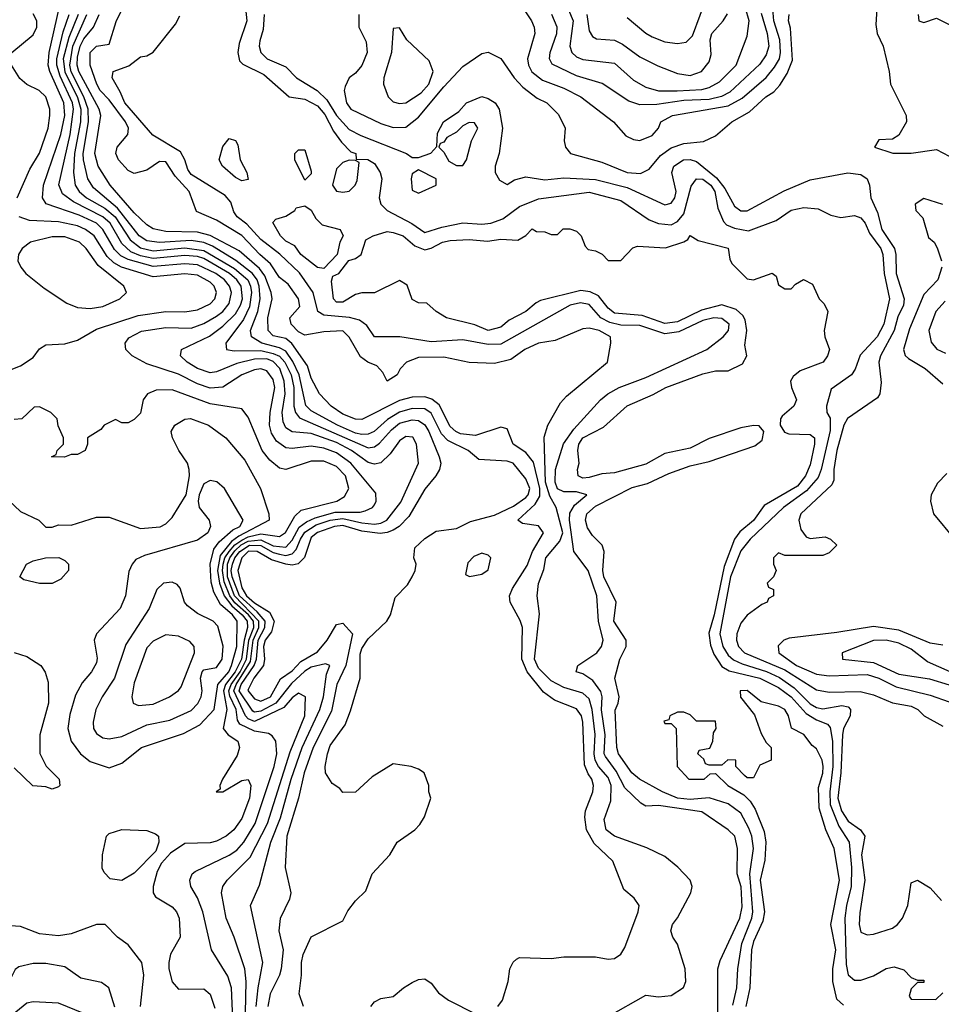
# Model space of a CAD drawing. Header units: inches. Extents: x 1793389 to 1900389, y 320802 to 470796.
# Tile 181 of 256: x 1814887 to 1817805, y 381317 to 384434. Entities that reach past the tile are written whole.
import ezdxf

# ---------------------------------------------------------------- set-up
doc = ezdxf.new("R2010")
doc.units = ezdxf.units.IN
doc.header["$MEASUREMENT"] = 0
doc.layers.add('B8318', color=7, linetype='Continuous')

msp = doc.modelspace()

# ---------------------------------------------------------------- linework, layer by layer
at = {"layer": 'B8318', "color": 2}
for points, elevation in [([(1817604.9, 384535.1), (1817598, 384418), (1817602, 384390), (1817621, 384350), (1817639.5, 384270), (1817643.8, 384230), (1817693.4, 384130), (1817694.8, 384110), (1817670, 384068.7), (1817650, 384055.3), (1817607.1, 384052.9), (1817594, 384030), (1817651.6, 384011.6), (1817710, 384010.8), (1817790, 384022.8), (1817850, 383990.8)], 222), ([(1816810, 384440.7), (1816870, 384390.6), (1816890, 384379.3), (1816930, 384363.8), (1816970, 384358), (1816997.6, 384362.4), (1817017.7, 384382.3), (1817065.4, 384514.6)], 242), ([(1815601.6, 381290), (1815604.2, 381390), (1815599.7, 381430), (1815566, 381530), (1815540.5, 381590), (1815525.6, 381670), (1815529.7, 381690.3), (1815543.7, 381710), (1815617.2, 381782.8), (1815671.6, 381890), (1815743.1, 382116.9), (1815789.7, 382230), (1815791.8, 382290), (1815770, 382301.6), (1815750, 382287.8), (1815722.9, 382257.1), (1815630, 382211.9), (1815610, 382220.7), (1815602, 382230), (1815564.9, 382310), (1815572, 382330), (1815617.7, 382402.3), (1815626.5, 382470), (1815644.6, 382510), (1815644.4, 382530), (1815567, 382610), (1815544.9, 382670), (1815545, 382710), (1815552.3, 382730), (1815567.7, 382752.3), (1815588.6, 382771.4), (1815610, 382782.7), (1815650, 382787), (1815690, 382768.5), (1815730, 382764.6), (1815750, 382786.3), (1815772.2, 382827.8), (1815795.1, 382844.9), (1815822.5, 382857.5), (1815885.4, 382874.6), (1815965.1, 382874.9), (1815980.5, 382879.5), (1816004, 382890), (1816010, 382898), (1816016, 382910), (1816015.1, 382935.1), (1815935.6, 383030), (1815890, 383063.1), (1815850, 383077.1), (1815810, 383084.2), (1815750, 383076.9), (1815730, 383078.9), (1815700.2, 383100.2), (1815684.8, 383124.8), (1815678.2, 383150), (1815679.8, 383190), (1815695.3, 383270), (1815690, 383294.5), (1815670, 383322), (1815650, 383328.4), (1815630, 383325.3), (1815590.4, 383310), (1815530, 383271.1), (1815490, 383267.2), (1815450, 383281.5), (1815390, 383312.1), (1815290, 383344.7), (1815242.7, 383370), (1815222.7, 383390), (1815220.9, 383410), (1815233.1, 383426.9), (1815272.2, 383447.8), (1815350, 383459.6), (1815430, 383456.9), (1815470, 383471.6), (1815510, 383495.8), (1815530, 383510.3), (1815550, 383535.5), (1815557.8, 383570), (1815550.8, 383590), (1815535.1, 383610), (1815508.5, 383630), (1815450, 383657.5), (1815410, 383660.6), (1815310, 383652.5), (1815230, 383674.3), (1815206.8, 383686.8), (1815186.8, 383706.8), (1815150.8, 383770), (1815129.7, 383790), (1815075.4, 383815.4), (1814971, 383851), (1814959.7, 383870), (1814962.3, 383910), (1815017.7, 384070), (1815029.8, 384130), (1815026.5, 384170), (1814982.2, 384270), (1814977.3, 384290), (1814980.7, 384330), (1815011.9, 384470)], 238), ([(1816750, 381278.8), (1816870, 381346), (1816910, 381341), (1816950, 381344.7), (1816989.1, 381370.9), (1816996, 381390), (1816994.5, 381430), (1816970, 381508), (1816955.3, 381530), (1816948.7, 381550), (1816954, 381570), (1816970, 381591), (1817012, 381670), (1817016.2, 381690), (1817009.5, 381710), (1816971.2, 381751.2), (1816930, 381785.1), (1816872.6, 381812.6), (1816770, 381849.6), (1816743.7, 381870), (1816738, 381902), (1816758.3, 381961.7), (1816759.3, 382010), (1816750, 382035.1), (1816719.8, 382070), (1816708.9, 382090), (1816705.8, 382110), (1816708.9, 382171.1), (1816699.8, 382250), (1816690, 382284.5), (1816670, 382302), (1816610, 382319.7), (1816570, 382341.1), (1816530, 382381.6), (1816517.4, 382410), (1816532.9, 382552.9), (1816525.2, 382610), (1816529.3, 382649.3), (1816546.7, 382693.3), (1816553.3, 382730), (1816597.2, 382782.8), (1816606.2, 382810), (1816585.6, 382890), (1816565.5, 382925.5), (1816551.9, 382970), (1816547.3, 383112.7), (1816559.3, 383150), (1816599.5, 383220.5), (1816618.4, 383241.6), (1816748, 383350), (1816759, 383410), (1816757.2, 383430), (1816722, 383450), (1816690, 383457), (1816670, 383455.1), (1816582, 383418), (1816530, 383409.4), (1816486.8, 383390), (1816441.6, 383358.4), (1816390, 383345.2), (1816310, 383349), (1816230, 383365.2), (1816150, 383364), (1816112, 383350), (1816091.6, 383328.4), (1816082, 383310), (1816050, 383289.2), (1816036.5, 383316.5), (1816017.6, 383337.6), (1815989, 383350), (1815966.3, 383366.3), (1815930, 383429.2), (1815910, 383449.2), (1815850, 383445.6), (1815790, 383435.4), (1815770, 383445.4), (1815747, 383470), (1815742.7, 383490), (1815773.6, 383526.4), (1815769.6, 383550), (1815737.1, 383597.1), (1815710, 383617.6), (1815681.1, 383661.1), (1815647.3, 383690), (1815590, 383751.1), (1815510, 383799.5), (1815447, 383827), (1815423.6, 383890), (1815378.8, 383938.8), (1815350, 383984), (1815330, 383985.2), (1815290, 383956.9), (1815250, 383946.6), (1815230, 383956), (1815199.5, 383990), (1815191.6, 384010), (1815195.6, 384030), (1815229.5, 384070), (1815231.3, 384090), (1815221.7, 384110), (1815170, 384180.5), (1815142.3, 384210), (1815130.9, 384230), (1815109.8, 384290), (1815109.8, 384330), (1815130, 384350.4), (1815170, 384356), (1815192.1, 384427.9), (1815210, 384464.7)], 218), ([(1815601.7, 384470), (1815606.4, 384430), (1815581.8, 384358.2), (1815577.4, 384330), (1815583.4, 384303.4), (1815593.1, 384293.1), (1815660.3, 384260.3), (1815740.7, 384190), (1815790, 384182.4), (1815830, 384161.3), (1815853.6, 384133.6), (1815881, 384081), (1815906.4, 384046.4), (1815935.9, 384015.9), (1815951.3, 384010), (1815952.7, 383992.7), (1815989.2, 383990.8), (1816010, 383978.8), (1816028, 383950), (1816033.4, 383930), (1816025.5, 383870), (1816030.5, 383850), (1816050.5, 383830), (1816128.5, 383788.5), (1816170, 383760.3), (1816223.1, 383776.9), (1816290, 383790.3), (1816350, 383786.7), (1816379, 383790), (1816416.3, 383803.7), (1816470, 383842), (1816530, 383866.5), (1816690, 383887.6), (1816790, 383861.7), (1816879.7, 383799.7), (1816910, 383788.1), (1816950, 383784.4), (1816970, 383794.6), (1816990, 383819.3), (1817013.5, 383906.5), (1817030, 383930.3), (1817050, 383929), (1817075.2, 383910), (1817088, 383890), (1817097.1, 383837.1), (1817115.4, 383795.4), (1817124.7, 383784.7), (1817150, 383773.4), (1817194.5, 383765.5), (1817282, 383798), (1817330, 383830.5), (1817370, 383838.8), (1817415.3, 383835.3), (1817455.3, 383815.3), (1817487.1, 383807.1), (1817530, 383814), (1817550, 383806.8), (1817564, 383790), (1817577.8, 383757.8), (1817614, 383710), (1817620.2, 383690), (1817623.6, 383630), (1817641.1, 383550), (1817623.2, 383470), (1817601.7, 383430), (1817548.1, 383371.9), (1817532.6, 383327.4), (1817520.5, 383310), (1817456, 383264), (1817442, 383210), (1817442.8, 383190), (1817452.8, 383172.8), (1817453.3, 383133.3), (1817424.7, 383010), (1817415, 382985), (1817378, 382942), (1817305.7, 382890), (1817199.5, 382790), (1817170, 382753), (1817137.4, 382670), (1817103.5, 382490), (1817113.6, 382450), (1817130, 382422.6), (1817147.5, 382407.5), (1817174.6, 382394.6), (1817251.1, 382371.1), (1817292.2, 382352.2), (1817339, 382319), (1817390, 382267.9), (1817410, 382256.9), (1817430, 382252.9), (1817490, 382262.8), (1817510, 382258.4), (1817517.6, 382250), (1817516, 382230), (1817495.8, 382190), (1817492.2, 382170), (1817486.8, 382050), (1817477.8, 381970), (1817488.6, 381930), (1817510, 381896.5), (1817549.1, 381869.1), (1817562.4, 381850), (1817552.7, 381790), (1817562.6, 381710), (1817547, 381607), (1817545.3, 381570), (1817550, 381546), (1817570, 381537.3), (1817590, 381539.1), (1817650, 381558), (1817666, 381570), (1817682, 381590), (1817699.5, 381630), (1817710, 381702), (1817730, 381710.7), (1817770, 381686), (1817806, 381646)], 214), ([(1816470, 384486.8), (1816507.7, 384430), (1816515.5, 384410), (1816518, 384390), (1816495.3, 384310), (1816498, 384290), (1816508.3, 384268.3), (1816542, 384242), (1816610, 384217.4), (1816664, 384190), (1816767.3, 384110), (1816806.6, 384066.6), (1816830, 384054.8), (1816850, 384051), (1816890, 384067.3), (1816909.3, 384090.7), (1816917.2, 384110), (1816954, 384130), (1817130, 384161.1), (1817174.8, 384185.2), (1817250, 384250.3), (1817277.1, 384282.9), (1817292.5, 384310), (1817296.2, 384330), (1817293.7, 384370), (1817275, 384430), (1817272, 384468)], 226), ([(1816624.6, 384464.6), (1816639.6, 384430), (1816628.9, 384350), (1816634.9, 384330), (1816650, 384316.4), (1816670, 384307.4), (1816770, 384295.8), (1816830, 384242.4), (1816870, 384220.3), (1816910, 384209), (1816968.2, 384208.2), (1817046.8, 384213.2), (1817070, 384219), (1817103, 384237), (1817155.1, 384290), (1817190, 384382), (1817196.9, 384430), (1817184.8, 384470)], 234), ([(1814862, 384330), (1814930, 384386), (1814940.9, 384410), (1814940.9, 384430), (1814930, 384452.3)], 242), ([(1815635.7, 381310), (1815641.6, 381370), (1815656.9, 381450), (1815618, 381630), (1815646, 381694), (1815682.4, 381830), (1815712.4, 381907.6), (1815746.8, 382030), (1815781, 382130), (1815837.4, 382250), (1815848.7, 382290), (1815858, 382362), (1815868.7, 382390), (1815854.9, 382394.9), (1815810, 382384.2), (1815790, 382371.8), (1815747.6, 382332.4), (1815698, 382270), (1815650, 382245.4), (1815630, 382241.5), (1815625.3, 382245.3), (1815582.2, 382310), (1815588.7, 382330), (1815629.9, 382390.1), (1815636.6, 382410), (1815641.7, 382470), (1815663.4, 382510), (1815664.1, 382530), (1815639.4, 382559.4), (1815583, 382610), (1815559.9, 382670), (1815556.7, 382690), (1815560.3, 382710), (1815568, 382730), (1815584.2, 382750), (1815614.5, 382770), (1815650, 382769), (1815690, 382747.3), (1815710, 382741.8), (1815730, 382738.3), (1815750, 382742.9), (1815762.7, 382757.3), (1815775.7, 382790), (1815790, 382811.6), (1815825.6, 382834.4), (1815870, 382850.1), (1815910, 382855.1), (1815970, 382840.8), (1816010, 382836.8), (1816030, 382840.2), (1816049.6, 382850), (1816093.9, 382906.1), (1816149.6, 383030), (1816143.6, 383090), (1816132.1, 383112.1), (1816110, 383114.7), (1816090, 383100.7), (1816060, 383060), (1816030, 383031.5), (1816010, 383026.9), (1815990, 383032.1), (1815937.3, 383070), (1815890, 383095.4), (1815810, 383123.5), (1815750, 383129.7), (1815730, 383141.6), (1815721.1, 383161.1), (1815718.4, 383190), (1815727.5, 383250), (1815724.9, 383290), (1815710.6, 383330), (1815690, 383351.9), (1815670, 383359.9), (1815630, 383359.5), (1815574.7, 383345.3), (1815510, 383319.1), (1815490, 383316.4), (1815450, 383329.7), (1815417, 383350), (1815396, 383370), (1815399, 383390), (1815487.5, 383432.5), (1815530, 383464), (1815570, 383503.2), (1815586.3, 383530), (1815592, 383550), (1815588.1, 383590), (1815574.4, 383610), (1815551.7, 383630), (1815470, 383678.3), (1815450, 383684.5), (1815410, 383687.3), (1815310, 383678.1), (1815270, 383686.1), (1815239.4, 383699.4), (1815210, 383725.1), (1815173.3, 383790), (1815150.8, 383810), (1815057, 383857), (1815022.9, 383882.9), (1815011.1, 383911.1), (1815046.6, 384070), (1815057.8, 384150), (1815054, 384170), (1815014.8, 384254.8), (1815005, 384290), (1815004.6, 384310), (1815024.5, 384395.5), (1815043.7, 384450)], 234), ([(1815071.9, 384450), (1815042.6, 384377.4), (1815025, 384310), (1815030, 384268.3), (1815070, 384187.1), (1815080.7, 384150), (1815079.3, 384110), (1815060.2, 384010), (1815057.8, 383950), (1815062.3, 383910), (1815075.1, 383890), (1815098.9, 383870), (1815156.9, 383836.9), (1815189.8, 383810), (1815236.7, 383736.7), (1815270, 383712.1), (1815310, 383702), (1815410, 383711.6), (1815470, 383703.6), (1815566.7, 383646.7), (1815609, 383610), (1815618.1, 383590), (1815620.8, 383570), (1815615, 383525), (1815595.4, 383484.6), (1815539.5, 383410), (1815542, 383390), (1815566.1, 383386.1), (1815650, 383386.5), (1815690, 383377.5), (1815710, 383368.2), (1815726.3, 383350), (1815746.4, 383310), (1815755, 383270), (1815755.3, 383210), (1815760.4, 383190), (1815773.2, 383173.2), (1815990, 383078.7), (1816010, 383081.7), (1816026.2, 383093.8), (1816064.2, 383135.8), (1816090, 383156.2), (1816130, 383167.7), (1816150, 383165.1), (1816170, 383151.1), (1816182.8, 383130), (1816215.6, 383050), (1816220.7, 383030), (1816216.2, 383010), (1816205.1, 382990), (1816170, 382947.7), (1816118.6, 382861.4), (1816088.2, 382830), (1816070, 382818.2), (1816050, 382810.2), (1816027.9, 382807.9), (1815970, 382814.6), (1815910, 382832.5), (1815883.7, 382830), (1815830, 382810.1), (1815810, 382794.4), (1815788.3, 382731.7), (1815768.9, 382711.1), (1815750, 382707), (1815730, 382710.9), (1815684, 382724), (1815638.4, 382750), (1815611.1, 382751.1), (1815589.9, 382730), (1815577.3, 382690), (1815590, 382635.6), (1815605.2, 382610), (1815630, 382587.7), (1815678, 382558), (1815692.8, 382530), (1815684.3, 382495.7), (1815664.5, 382470), (1815658.8, 382450), (1815662.4, 382410), (1815659.1, 382390), (1815628.3, 382350), (1815610, 382314), (1815609.3, 382310.7), (1815630, 382284.4), (1815650, 382276.8), (1815681.1, 382290), (1815712.8, 382347.2), (1815750, 382372.8), (1815777.5, 382402.5), (1815830, 382433), (1815860.4, 382470), (1815890, 382519), (1815910, 382524), (1815940.7, 382490), (1815919.8, 382390), (1815890.9, 382329.1), (1815874.6, 382245.4), (1815815.8, 382130), (1815788, 382050), (1815769.8, 381970), (1815732.8, 381850), (1815727.6, 381750), (1815745.2, 381670), (1815741.2, 381650), (1815711.5, 381588.5), (1815708, 381550), (1815721.6, 381490), (1815715.1, 381430), (1815709.6, 381410), (1815679.7, 381350), (1815672.8, 381310)], 230), ([(1815785.2, 381310), (1815772, 381350), (1815779.7, 381410), (1815778.9, 381450), (1815784.6, 381475.4), (1815809.5, 381530.5), (1815910, 381582), (1815926.3, 381613.7), (1815950, 381644.7), (1815983.1, 381676.9), (1816002.7, 381730), (1816059, 381790), (1816082, 381830), (1816138, 381870), (1816153.6, 381886.4), (1816168.9, 381911.1), (1816188.7, 381970), (1816182, 381990), (1816182, 382010), (1816168, 382050), (1816150, 382062), (1816126, 382070), (1816070, 382078), (1816002.8, 382037.2), (1815950, 381988.7), (1815910, 381988), (1815900.4, 382000.4), (1815876.4, 382016.4), (1815855.3, 382050), (1815854, 382070), (1815861.6, 382110), (1815870, 382136), (1815918, 382202), (1815934, 382246), (1815965.1, 382350), (1815965.3, 382425.3), (1815970, 382444), (1815990, 382473.7), (1816049.6, 382530), (1816061.3, 382550), (1816075.6, 382604.4), (1816114.5, 382645.5), (1816129.2, 382670), (1816139, 382690), (1816142, 382710), (1816135.3, 382730), (1816138, 382762), (1816170, 382791.3), (1816205.6, 382814.4), (1816270, 382822.8), (1816314.5, 382845.5), (1816390, 382866), (1816450, 382893.6), (1816490, 382921.1), (1816497.3, 382930), (1816501.7, 382950), (1816490, 382980.9), (1816449.7, 383029.7), (1816430, 383036.9), (1816341.2, 383041.2), (1816306.6, 383070), (1816242.1, 383102.1), (1816222.7, 383122.7), (1816190, 383188), (1816170, 383201.8), (1816130, 383203.2), (1816090, 383191.6), (1816051.3, 383168.7), (1816009.4, 383130.6), (1815990, 383121.4), (1815970, 383120.7), (1815950, 383125), (1815893.3, 383150), (1815810, 383196), (1815792.7, 383212.7), (1815771.4, 383310), (1815751.7, 383351.7), (1815730, 383384.1), (1815710, 383395.6), (1815653.3, 383410), (1815620.5, 383430), (1815617.3, 383450), (1815641.4, 383510), (1815648.4, 383550), (1815645.2, 383590), (1815638.4, 383610), (1815623.7, 383630), (1815571.4, 383671.4), (1815497.1, 383717.1), (1815470, 383728.6), (1815430, 383734.4), (1815330, 383728.5), (1815290, 383733.6), (1815265.1, 383750), (1815197.2, 383837.2), (1815121.1, 383901.1), (1815102.7, 383930), (1815089.1, 383990), (1815088.5, 384010), (1815104.7, 384110), (1815103.8, 384150), (1815090.5, 384190), (1815050, 384268.3), (1815045.3, 384290), (1815054.9, 384350), (1815099.8, 384450)], 226), ([(1816401.2, 381310), (1816415.3, 381330), (1816434, 381390), (1816439, 381430), (1816449.4, 381450.6), (1816460.2, 381459.8), (1816470, 381466), (1816570, 381462.8), (1816610, 381467.3), (1816710, 381467.7), (1816750, 381460.7), (1816770, 381462.8), (1816790, 381476), (1816803.3, 381496.7), (1816845.2, 381610), (1816848.7, 381630), (1816832.9, 381652.9), (1816800.2, 381680.2), (1816765.2, 381770), (1816706, 381826), (1816682, 381870), (1816676.4, 381910), (1816678.9, 381930), (1816701.6, 381990), (1816703.6, 382010), (1816698.7, 382030), (1816686.5, 382046.5), (1816675, 382075), (1816669.7, 382210), (1816665.4, 382230), (1816650, 382252.8), (1816580, 382280), (1816545.3, 382305.3), (1816493.8, 382370), (1816477.1, 382410), (1816478.5, 382510), (1816471.8, 382531.8), (1816439.6, 382590), (1816437.6, 382610), (1816446.9, 382633.1), (1816494, 382706), (1816511, 382750), (1816545.1, 382810), (1816530, 382831.5), (1816478.9, 382838.9), (1816463.7, 382850), (1816519.3, 382900.7), (1816534.3, 382925.8), (1816533.9, 382950), (1816513.5, 383033.5), (1816490, 383063.5), (1816449.3, 383090), (1816430, 383139), (1816410, 383143.7), (1816330, 383117.6), (1816283.2, 383123.2), (1816268, 383130), (1816250, 383146.6), (1816214.9, 383214.9), (1816192.3, 383232.3), (1816170, 383239.8), (1816130, 383238.8), (1816090, 383228.8), (1815970, 383168.2), (1815950, 383169.7), (1815910, 383184.7), (1815873.3, 383210), (1815836.2, 383250), (1815810, 383299.3), (1815797.8, 383337.8), (1815748.6, 383408.6), (1815730, 383424.2), (1815690, 383433.3), (1815673.3, 383450), (1815673.1, 383490), (1815686, 383550), (1815683.5, 383570), (1815662.9, 383622.9), (1815646.2, 383646.2), (1815581.9, 383701.9), (1815490.6, 383750.6), (1815450, 383761), (1815350, 383762.8), (1815310, 383771.5), (1815290, 383784.2), (1815250, 383822.6), (1815173, 383910), (1815135.8, 383970), (1815124.5, 384010), (1815144, 384130), (1815139.1, 384150), (1815074.2, 384270), (1815069.3, 384290), (1815070, 384314.8), (1815078.8, 384350), (1815090, 384372.8), (1815120.4, 384410), (1815138.5, 384450)], 222), ([(1817097.4, 381290), (1817097, 381430), (1817104.5, 381455.5), (1817166.6, 381590), (1817174.5, 381625.5), (1817170.8, 381689.2), (1817158.9, 381730), (1817159.6, 381810), (1817151.6, 381850), (1817130, 381869.4), (1817046.3, 381926.3), (1816910, 381946.3), (1816870, 381944.5), (1816853.7, 381953.7), (1816802.6, 382002.6), (1816775.3, 382055.3), (1816741.4, 382101.4), (1816737.7, 382110), (1816740.6, 382170), (1816729.2, 382249.2), (1816730.8, 382290), (1816727.1, 382307.1), (1816702, 382342), (1816670, 382362.9), (1816648.7, 382370), (1816654, 382390), (1816714, 382430), (1816729.6, 382450), (1816734.3, 382470), (1816719.2, 382530), (1816714.5, 382610), (1816686.9, 382690), (1816641.3, 382750), (1816627.6, 382850), (1816628.5, 382871.5), (1816643.2, 382896.8), (1816682.7, 382930), (1816650, 382939.1), (1816610, 382939.2), (1816590, 382948.5), (1816582.2, 382970), (1816583.9, 383010), (1816609, 383091), (1816642, 383138), (1816726, 383230), (1816749.3, 383250), (1816785.2, 383270), (1816870, 383301.1), (1817062.7, 383390), (1817114.5, 383430), (1817131.5, 383450), (1817133.3, 383470), (1817110, 383487.6), (1817084.7, 383490), (1817050, 383481.6), (1816974.4, 383445.6), (1816930, 383439.8), (1816850, 383465.8), (1816790, 383466.8), (1816755.5, 383475.5), (1816727.3, 383490), (1816690, 383532), (1816663, 383537), (1816630, 383529.7), (1816410, 383406.8), (1816370, 383405.3), (1816290, 383420.3), (1816190, 383414.2), (1816090.3, 383429.7), (1816010, 383429.5), (1815986.3, 383466.3), (1815962.4, 383482.4), (1815931.4, 383491.4), (1815850, 383498), (1815831.5, 383510), (1815816, 383570), (1815772.5, 383632.5), (1815711.2, 383691.2), (1815650, 383738), (1815606.5, 383786.5), (1815575.1, 383810), (1815565.2, 383825.2), (1815555.8, 383855.8), (1815537.7, 383877.7), (1815430, 383943.5), (1815419.1, 383959.1), (1815409.8, 383990), (1815395.8, 384015.8), (1815308.2, 384068.2), (1815219.8, 384170), (1815205.3, 384205.3), (1815179.5, 384250), (1815182.7, 384270), (1815232.3, 384287.7), (1815270, 384316), (1815290, 384318.8), (1815310, 384330.6), (1815380.1, 384419.9), (1815393.6, 384446.4)], 214), ([(1815661.1, 384450), (1815657.5, 384402.5), (1815647, 384367), (1815645.3, 384350), (1815650.4, 384330), (1815670.7, 384310), (1815730, 384284.9), (1815763, 384250), (1815829.4, 384209.4), (1815859.7, 384179.6), (1815890.2, 384130), (1815930, 384086.3), (1815966.8, 384066.8), (1816112, 384010), (1816130, 383998), (1816150, 383998), (1816188.7, 384011.3), (1816207.3, 384032.7), (1816210, 384074), (1816229.2, 384110), (1816277.2, 384142.8), (1816302, 384170), (1816350, 384190.8), (1816370, 384184.7), (1816392, 384170), (1816404.7, 384150), (1816416, 384090), (1816404.7, 384010), (1816392, 383970), (1816392, 383950), (1816406, 383926), (1816430, 383912), (1816453.6, 383926.4), (1816490, 383936), (1816550, 383926.7), (1816610, 383933.4), (1816710, 383928.2), (1816810, 383902.8), (1816930, 383848.2), (1816950, 383853.4), (1816961.6, 383870), (1816965.6, 383890), (1816951.8, 383950), (1816958.4, 383970), (1816989.2, 383990), (1817010, 383991.4), (1817030, 383985.3), (1817093.2, 383933.2), (1817119.5, 383899.5), (1817150, 383843.8), (1817170, 383828.7), (1817190, 383828.7), (1817307.9, 383892.1), (1817390, 383926.3), (1817508.7, 383948.7), (1817550, 383943.8), (1817570.7, 383930), (1817578, 383910), (1817582, 383870), (1817602.9, 383822.9), (1817616.9, 383770), (1817656.9, 383710), (1817661.2, 383690), (1817661.8, 383630), (1817687.1, 383550), (1817685.8, 383530), (1817667.3, 383492.7), (1817655.5, 383450), (1817612, 383370), (1817606.7, 383350), (1817614.4, 383285.6), (1817610.8, 383249.2), (1817602.8, 383237.2), (1817508.4, 383171.6), (1817496.9, 383150), (1817474.7, 383070), (1817464.4, 383010), (1817464.2, 382975.8), (1817458.6, 382961.4), (1817360.5, 382870), (1817353.4, 382850), (1817359.8, 382819.8), (1817376.9, 382796.9), (1817390, 382791.3), (1817436.9, 382796.9), (1817454, 382790), (1817474, 382770), (1817450, 382746), (1817430, 382738), (1817310, 382738), (1817290, 382746), (1817274, 382730), (1817274, 382710), (1817282, 382690), (1817274, 382670), (1817254, 382650), (1817258, 382638), (1817274, 382630), (1817274, 382610), (1817258, 382602), (1817254, 382590), (1817236.9, 382583.1), (1817190, 382549), (1817170, 382524), (1817157.1, 382490), (1817157, 382470), (1817163.1, 382450), (1817182.4, 382430), (1817310, 382375.8), (1817410, 382312.9), (1817450, 382304.9), (1817547.9, 382307.9), (1817590, 382296.9), (1817650, 382271.6), (1817710, 382261.3), (1817731, 382250), (1817750.6, 382230.6), (1817810, 382197.3)], 218), ([(1815960.7, 384450), (1815961, 384410), (1815983.5, 384363.5), (1815986.8, 384330), (1815970, 384289), (1815950, 384264), (1815930.7, 384249.3), (1815917.3, 384222.7), (1815914, 384210), (1815921.6, 384170), (1815936, 384150), (1816030, 384105.3), (1816070, 384092), (1816110, 384094), (1816150, 384124.9), (1816230, 384221.6), (1816290, 384285.5), (1816350, 384326.8), (1816370, 384330.8), (1816410, 384310.7), (1816452.4, 384250), (1816479.9, 384219.9), (1816525.5, 384185.5), (1816556.3, 384170), (1816593.5, 384133.5), (1816614, 384090), (1816610.7, 384050), (1816614.8, 384030), (1816630.5, 384010.5), (1816730, 383982.4), (1816810, 383950.3), (1816853.1, 383946.9), (1816879.6, 383960.4), (1816916.2, 384003.8), (1816950, 384027.8), (1816990, 384042.3), (1817052.3, 384047.7), (1817090, 384066), (1817142, 384110), (1817198.2, 384141.8), (1817249.5, 384190), (1817274.3, 384205.7), (1817294, 384226), (1817316.8, 384263.2), (1817334.1, 384305.8), (1817327.1, 384407.1), (1817321.6, 384430), (1817322.9, 384450)], 222), ([(1817234.2, 384454.2), (1817253.6, 384390), (1817258.5, 384350), (1817250, 384322), (1817230, 384292.4), (1817135.2, 384204.8), (1817109.1, 384190.9), (1817070, 384180.6), (1816990, 384178.2), (1816904.8, 384164.8), (1816850, 384164.2), (1816815.8, 384175.8), (1816731.7, 384231.7), (1816650, 384256), (1816573.3, 384293.3), (1816564.9, 384310), (1816567, 384330), (1816587.4, 384390), (1816588.9, 384410), (1816571.8, 384450)], 230), ([(1816682.4, 384450), (1816690, 384398), (1816700.7, 384380.7), (1816712.8, 384372.8), (1816770, 384368.4), (1816795.8, 384355.8), (1816850, 384316.4), (1816907.5, 384287.5), (1816970, 384263.1), (1817010, 384257), (1817046, 384270), (1817070, 384300.7), (1817076.4, 384323.6), (1817073.7, 384370), (1817078.9, 384390), (1817114.5, 384430), (1817127.9, 384452.1)], 238), ([(1817732, 384450), (1817734, 384430), (1817750, 384424.7), (1817790, 384438), (1817830, 384418)], 226), ([(1814879.5, 383870), (1814918.9, 383961.1), (1814950, 384011), (1814976.9, 384090), (1814982.9, 384130), (1814982.9, 384150), (1814970, 384189), (1814948.7, 384210), (1814910, 384229), (1814887.3, 384247.3), (1814861.2, 384290)], 242), ([(1817810, 383848.7), (1817750, 383868), (1817722, 383850), (1817724.7, 383830), (1817746.8, 383806.8), (1817764, 383744), (1817782, 383730), (1817791.6, 383711.6), (1817806, 383670)], 222), ([(1814850, 383322), (1814890, 383338), (1814930, 383364.7), (1814950, 383392), (1814970, 383404.7), (1815030, 383407.7), (1815070, 383419.3), (1815130, 383454), (1815262.3, 383497.8), (1815350, 383510.3), (1815410, 383508.9), (1815450, 383515.6), (1815490, 383534), (1815504.7, 383550), (1815509.7, 383570), (1815502.6, 383590), (1815490, 383602.6), (1815450, 383625.6), (1815410, 383629.8), (1815310, 383620.3), (1815209.9, 383649.9), (1815184.6, 383664.6), (1815164, 383684), (1815122.6, 383750), (1815095.6, 383770), (1815070, 383781.4), (1815010, 383794), (1814917.7, 383797.7), (1814885.2, 383810)], 242), ([(1817145, 381315), (1817157.4, 381370), (1817161.2, 381430), (1817173.7, 381510), (1817204.8, 381590), (1817208.3, 381610), (1817198.7, 381730), (1817210.7, 381810), (1817205, 381850), (1817195.1, 381875.1), (1817170, 381922.4), (1817130, 381952), (1817070, 381970.8), (1817010, 381966), (1816969.9, 381969.9), (1816922, 381990), (1816849.2, 382030), (1816825.1, 382050), (1816783, 382110), (1816778, 382130), (1816771.9, 382248.1), (1816782, 382270), (1816785.1, 382290), (1816771.8, 382350), (1816787, 382410), (1816807.6, 382450), (1816807.6, 382470), (1816768.3, 382530), (1816775.6, 382590), (1816736.9, 382670), (1816733, 382690), (1816737.6, 382750), (1816731, 382771), (1816700.7, 382800.7), (1816685.1, 382825.1), (1816678.4, 382850), (1816682.4, 382870), (1816710, 382893.6), (1816826.6, 382953.4), (1816874.6, 382965.4), (1816942.7, 382997.3), (1817010, 383021.5), (1817070, 383035.6), (1817214.6, 383085.4), (1817237.3, 383102.7), (1817243.5, 383130), (1817228.2, 383148.2), (1817210, 383149.7), (1817170, 383141.7), (1817070, 383107.8), (1817010, 383077.4), (1816930, 383060.5), (1816870, 383026.6), (1816770, 382999.3), (1816730, 382996.4), (1816690, 382984.2), (1816670, 382983.1), (1816655.1, 382990), (1816653.6, 383010), (1816658, 383030), (1816654.3, 383070), (1816657.4, 383090), (1816669.7, 383110), (1816735.8, 383144.2), (1816810, 383212), (1816892.6, 383247.4), (1816933.2, 383270), (1817050, 383312.7), (1817090, 383322), (1817130, 383322.8), (1817176, 383344), (1817189, 383370), (1817183.3, 383403.3), (1817189.7, 383450), (1817183.5, 383483.5), (1817177, 383497), (1817155.9, 383515.9), (1817110, 383531.6), (1817045.9, 383514.1), (1816970, 383477.2), (1816930, 383472.4), (1816857.6, 383497.6), (1816770, 383505.3), (1816750, 383520.7), (1816719.8, 383559.8), (1816692.8, 383572.8), (1816663.7, 383576.3), (1816535.6, 383544.4), (1816522, 383538), (1816490, 383509.6), (1816437.1, 383482.9), (1816410, 383460.9), (1816370, 383449.7), (1816328, 383468), (1816238, 383490), (1816206, 383510), (1816176.4, 383536.4), (1816150, 383538), (1816130, 383548), (1816113.6, 383593.6), (1816090, 383608.7), (1816010, 383568.7), (1815970, 383569), (1815950, 383564), (1815910, 383539.3), (1815890, 383539.3), (1815880.9, 383550), (1815874, 383606), (1815878, 383622), (1815898, 383630), (1815928.9, 383671.1), (1815950, 383678), (1815968, 383690), (1815983.1, 383736.9), (1816006, 383750), (1816050, 383762.8), (1816070, 383760.5), (1816100.7, 383750), (1816137.7, 383717.7), (1816170, 383705.5), (1816190, 383710.3), (1816225.2, 383730), (1816250, 383734.3), (1816310, 383737.6), (1816367.7, 383732.3), (1816410, 383739.3), (1816464, 383736), (1816489.2, 383750.8), (1816510, 383772), (1816523.6, 383763.6), (1816550, 383762), (1816570, 383754), (1816590, 383754), (1816608, 383772), (1816628.4, 383771.6), (1816650, 383764.7), (1816664.7, 383750), (1816676.9, 383716.9), (1816686.4, 383706.4), (1816710, 383702), (1816731.3, 383691.3), (1816750, 383672), (1816790, 383672), (1816828.7, 383711.3), (1816843.1, 383716.9), (1816931.6, 383711.6), (1816989.3, 383730.7), (1817002, 383738), (1817010, 383750.8), (1817035.3, 383735.3), (1817130, 383710.6), (1817135.5, 383675.5), (1817142, 383662), (1817190, 383614), (1817210, 383610.6), (1817270, 383631.3), (1817282, 383622), (1817290, 383594), (1817310, 383582), (1817330, 383582), (1817343.1, 383596.9), (1817368.7, 383611.3), (1817396.9, 383596.9), (1817418, 383550), (1817434, 383534), (1817446, 383510), (1817434, 383450), (1817436, 383430), (1817450.7, 383390), (1817444.9, 383370), (1817430.6, 383350), (1817358.2, 383321.8), (1817335.8, 383304.2), (1817327.7, 383290), (1817330.4, 383270), (1817346, 383230), (1817338, 383210), (1817301.3, 383178.7), (1817296, 383170), (1817294.3, 383150), (1817308.5, 383128.5), (1817322.4, 383122.4), (1817390, 383120.4), (1817403, 383110), (1817403.1, 383090), (1817390, 383025.2), (1817374.9, 382990), (1817350, 382956.8), (1817244.3, 382895.7), (1817210, 382848.3), (1817167.4, 382812.6), (1817150.2, 382790), (1817117.1, 382702.9), (1817085.4, 382550), (1817068.5, 382491.5), (1817073.8, 382453.8), (1817085.1, 382425.1), (1817110, 382386.3), (1817133.3, 382373.3), (1817230, 382349.3), (1817290, 382320.2), (1817330, 382290.2), (1817377.3, 382237.3), (1817410, 382217.5), (1817444.2, 382204.2), (1817453, 382193), (1817460.2, 382150), (1817462, 382070), (1817451.9, 381990), (1817452.7, 381950), (1817480.7, 381880.7), (1817513.6, 381830), (1817520.6, 381750), (1817519.7, 381690), (1817504.3, 381630), (1817499.3, 381590), (1817503.8, 381443.8), (1817510, 381410.8), (1817530, 381394), (1817550, 381393.4), (1817590, 381407.7), (1817630, 381431), (1817656, 381436), (1817686, 381426), (1817710, 381402), (1817730, 381394), (1817750, 381394), (1817750, 381386), (1817730, 381386), (1817710, 381366), (1817703.6, 381343.6), (1817710, 381334), (1817787.3, 381332.7), (1817810, 381354)], 210), ([(1817806.8, 383650), (1817794, 383610), (1817750, 383564), (1817704.3, 383455.7), (1817684.9, 383390), (1817690.4, 383370.4), (1817700.9, 383360.9), (1817754, 383330), (1817810, 383281)], 222), ([(1817816.7, 383543.3), (1817787.6, 383510), (1817765.7, 383450), (1817772.5, 383412.5), (1817791, 383391), (1817817.8, 383377.8)], 226), ([(1815562.3, 381270), (1815557.4, 381370), (1815545.9, 381405.9), (1815494, 381490), (1815467.3, 381610), (1815450, 381654), (1815429.4, 381690), (1815426, 381710), (1815433.2, 381730), (1815442.4, 381737.6), (1815550.7, 381789.3), (1815574.6, 381805.4), (1815596.4, 381830), (1815632.8, 381890), (1815692.8, 382070), (1815701, 382110), (1815698, 382150), (1815686.8, 382166.8), (1815674.5, 382174.5), (1815630, 382182), (1815583.9, 382203.9), (1815577, 382217), (1815572.2, 382250), (1815552.8, 382292.8), (1815549.5, 382310), (1815556.5, 382330), (1815585.5, 382370), (1815605.2, 382410), (1815613, 382470), (1815628, 382510), (1815627, 382530), (1815611.2, 382550), (1815568.3, 382588.3), (1815552.1, 382610), (1815534.8, 382654.8), (1815528.8, 382690), (1815531, 382710), (1815536.3, 382730), (1815549.9, 382750.1), (1815568.4, 382771.6), (1815590, 382786.5), (1815610, 382796.9), (1815650, 382806.2), (1815710, 382798), (1815729, 382811), (1815757.7, 382862.3), (1815778.7, 382881.3), (1815890.7, 382909.3), (1815915.6, 382924.4), (1815929.6, 382950), (1815919.1, 382990), (1815890, 383019.1), (1815850, 383036.4), (1815810, 383036), (1815730, 383009.5), (1815710, 383014), (1815679.2, 383039.2), (1815654.7, 383070), (1815610, 383175.3), (1815590, 383202), (1815490, 383217.7), (1815370, 383262.4), (1815319.1, 383260.9), (1815291.3, 383250), (1815278, 383230), (1815270, 383188), (1815250, 383168), (1815230, 383158), (1815210, 383158), (1815190, 383168), (1815154, 383150), (1815143.6, 383136.4), (1815102, 383110), (1815102, 383090), (1815094, 383070), (1815070, 383058), (1815050, 383058), (1815029, 383049), (1814988, 383050), (1815002, 383058), (1815006, 383070), (1815026, 383090), (1815026, 383110), (1815008.4, 383148.4), (1815006, 383170), (1814986, 383190), (1814950, 383208), (1814932.7, 383207.3), (1814894, 383170), (1814870, 383168)], 242), ([(1814834, 382930), (1814890, 382877.2), (1814948, 382850), (1814970, 382828), (1814990, 382828), (1815010, 382835.3), (1815050, 382834), (1815130, 382859.3), (1815170, 382859.3), (1815270, 382822.9), (1815331.8, 382828.2), (1815350, 382838), (1815370, 382858), (1815413.8, 382930), (1815424.4, 382990), (1815423.8, 383010), (1815418, 383030), (1815390.7, 383070), (1815370.8, 383110), (1815366.8, 383130), (1815378, 383150), (1815410, 383169.2), (1815428.1, 383171.9), (1815485.2, 383150), (1815539.3, 383110), (1815599.5, 383039.5), (1815649.7, 382949.6), (1815676, 382870), (1815677.2, 382850), (1815581.1, 382798.9), (1815558.1, 382781.9), (1815522.2, 382737.8), (1815513.7, 382690), (1815519.2, 382650), (1815534.5, 382610), (1815558.2, 382578.2), (1815591.9, 382550), (1815607.4, 382530), (1815608.6, 382510), (1815597.5, 382470), (1815589.3, 382410), (1815569.4, 382370), (1815539, 382330), (1815532.5, 382310), (1815543.2, 382250), (1815531.3, 382190), (1815546.6, 382170), (1815577.6, 382150), (1815582.6, 382130), (1815575.5, 382104.5), (1815529.6, 382030), (1815521.2, 382010), (1815522, 381998), (1815509.3, 381989.3), (1815530, 381989.3), (1815590, 382026), (1815610, 382029), (1815618.4, 382010), (1815614.3, 381970), (1815590, 381904.9), (1815565.1, 381870), (1815540.9, 381850), (1815510, 381833.7), (1815490, 381828.7), (1815410, 381826), (1815364.4, 381795.6), (1815335.8, 381764.2), (1815322.3, 381737.7), (1815309.5, 381690), (1815309.3, 381670), (1815317.5, 381657.5), (1815370, 381626), (1815383.7, 381610), (1815391.6, 381590), (1815395.1, 381530), (1815364.2, 381475.8), (1815359.5, 381450), (1815359.5, 381430), (1815370, 381388.7), (1815390, 381365.2), (1815470, 381366), (1815490, 381349), (1815505.3, 381305.3)], 246), ([(1817822.7, 382997.2), (1817792.9, 382967.1), (1817772.7, 382930), (1817770.4, 382910), (1817780.5, 382870), (1817846.4, 382790)], 222), ([(1817810, 382454.5), (1817770, 382460.5), (1817670, 382501.5), (1817590, 382513.5), (1817473.8, 382493.8), (1817323.7, 382476.3), (1817306, 382470), (1817288, 382452), (1817290.7, 382430), (1817346.7, 382390), (1817410, 382362), (1817450, 382357.3), (1817570, 382361.5), (1817607.3, 382350), (1817662.2, 382322.2), (1817770, 382295.8), (1817830, 382274.9)], 222), ([(1814870, 382430.4), (1814910, 382418), (1814954, 382390), (1814968.2, 382368.2), (1814976.7, 382336.7), (1814978.4, 382270), (1814950.7, 382170.7), (1814951, 382111), (1814971.3, 382071.3), (1815012, 382030), (1815014, 382010), (1815010, 382006), (1814990, 381998), (1814970, 382006), (1814928.4, 382008.4), (1814870, 382066)], 246), ([(1817494.9, 381314.9), (1817473.7, 381333.7), (1817461.3, 381390), (1817461.7, 381430), (1817471, 381490), (1817454.9, 381570), (1817483.1, 381710), (1817466, 381810), (1817439.5, 381870), (1817418.3, 381938.3), (1817416.7, 382003.3), (1817430, 382049), (1817431.1, 382070), (1817427.3, 382090), (1817410, 382126), (1817396.3, 382136.3), (1817370, 382171.3), (1817331.1, 382191.1), (1817320.7, 382230), (1817310, 382250.5), (1817290, 382260.7), (1817234.4, 382274.4), (1817190, 382310.4), (1817168, 382310), (1817169.3, 382289.3), (1817214, 382234), (1817234.6, 382174.6), (1817250, 382146), (1817266, 382130), (1817266, 382090), (1817230, 382074), (1817210, 382034), (1817190, 382034), (1817182, 382042), (1817154, 382070), (1817154, 382090), (1817128.7, 382091.3), (1817110, 382074), (1817070, 382074), (1817058, 382078), (1817052.7, 382092.7), (1817034, 382110), (1817038, 382122), (1817071.6, 382128.4), (1817082, 382150), (1817083.6, 382176.4), (1817092, 382190), (1817090, 382214), (1817030, 382214), (1817010, 382234), (1816990, 382242), (1816970, 382242), (1816946, 382230), (1816942, 382218), (1816926, 382214), (1816930, 382206), (1816950, 382206), (1816966, 382190), (1816968.7, 382070), (1817006, 382030), (1817054, 382030), (1817072.7, 382047.3), (1817090, 382048), (1817129, 382010), (1817180.1, 381980.1), (1817200.1, 381960.1), (1817215.2, 381935.2), (1817244.2, 381864.2), (1817249.8, 381830), (1817246.6, 381773.4), (1817231.2, 381710), (1817244.8, 381610), (1817239.6, 381580.4), (1817210, 381516.3), (1817203.8, 381490), (1817198.3, 381370), (1817186.2, 381310)], 206), ([(1815269.6, 381310), (1815280.5, 381410), (1815274, 381450), (1815230, 381506), (1815197.2, 381530), (1815158, 381570), (1815130, 381569.4), (1815050, 381540.9), (1815010, 381534.5), (1814950, 381540.7), (1814890, 381563.7), (1814810, 381569.2)], 250), ([(1815187.9, 381307.9), (1815169.4, 381369.4), (1815146, 381386), (1815080.1, 381400.1), (1815030, 381436), (1814970, 381446.6), (1814930, 381446.6), (1814883.8, 381436.2), (1814873, 381427), (1814853.4, 381390), (1814796.3, 381310)], 254), ([(1815999, 381310), (1816010, 381324.7), (1816030, 381336), (1816070, 381342), (1816102, 381370), (1816130, 381386.8), (1816150, 381396), (1816170, 381398), (1816190, 381384.7), (1816213.4, 381353.4), (1816244.7, 381330), (1816330, 381287.7)], 222), ([(1815090, 381288), (1815010, 381320.9), (1814930, 381325.1), (1814910, 381320.7), (1814810, 381240.5)], 258)]:
    msp.add_lwpolyline(points, dxfattribs=dict(at, elevation=elevation))
for points, elevation in [([(1816090, 384408), (1816070, 384406), (1816064.4, 384330), (1816040.4, 384250), (1816039.3, 384230), (1816054, 384190), (1816070, 384174), (1816090, 384168.2), (1816110, 384170.4), (1816157.7, 384202.3), (1816182.3, 384230), (1816195.8, 384270), (1816183.8, 384303.8), (1816112.7, 384370)], 226), ([(1816310, 384108), (1816290, 384098), (1816270, 384078), (1816239.6, 384060.4), (1816230, 384046), (1816218, 384042), (1816214, 384030), (1816230, 384014), (1816245.4, 383985.4), (1816270, 383972), (1816290, 383972), (1816302, 383990), (1816318, 384050), (1816338, 384090), (1816327.3, 384107.3)], 218), ([(1815590, 383924), (1815570, 383934), (1815529.3, 383970), (1815519, 383990), (1815530, 384032), (1815550, 384058), (1815570, 384051.3), (1815578, 384038), (1815584.7, 383990), (1815606, 383950), (1815610, 383928)], 210), ([(1815790, 383926), (1815758, 383990), (1815758, 384010), (1815770, 384022), (1815790, 384022), (1815810, 383954), (1815810, 383946)], 210), ([(1815930, 383988.7), (1815910, 383982), (1815890, 383962), (1815877.3, 383910), (1815890, 383891), (1815910, 383887.3), (1815930, 383891), (1815949, 383910), (1815955.5, 383924.5), (1815962, 383982), (1815950, 383988)], 214), ([(1816150, 383958), (1816130, 383946), (1816126, 383930), (1816130, 383894), (1816150, 383884.7), (1816206, 383910), (1816206, 383930)], 218), ([(1815850, 383646), (1815830, 383649), (1815777.2, 383690), (1815758, 383718), (1815730, 383733.2), (1815713.2, 383750), (1815688, 383792), (1815698, 383802), (1815730, 383812), (1815758, 383830), (1815762, 383838), (1815790, 383844.7), (1815810, 383831), (1815824.9, 383804.9), (1815844.7, 383784.7), (1815902, 383770), (1815911.3, 383750), (1815901, 383730), (1815892, 383690)], 210), ([(1815030, 383746.9), (1814990, 383746.6), (1814921, 383730), (1814894.8, 383710), (1814882.8, 383690), (1814881, 383670), (1814890.8, 383650), (1814906, 383630), (1814964.2, 383584.2), (1815036.4, 383536.4), (1815070, 383523), (1815110, 383519.3), (1815150, 383526.4), (1815204, 383550), (1815225.2, 383570), (1815217.2, 383590), (1815135.8, 383655.8), (1815098, 383710), (1815076.2, 383730)], 246), ([(1815490, 382974.7), (1815470, 382964.2), (1815454.9, 382930), (1815452, 382910), (1815455.5, 382890), (1815486.8, 382850), (1815490.8, 382830), (1815482.8, 382810), (1815450, 382786), (1815282.3, 382737.7), (1815255.2, 382724.8), (1815242.8, 382710), (1815233, 382687), (1815221.6, 382610), (1815205.5, 382570), (1815130.7, 382490), (1815122.8, 382470), (1815132.8, 382412.8), (1815130, 382398), (1815114, 382370), (1815084.9, 382335.1), (1815064.2, 382295.8), (1815045.9, 382234.2), (1815039.5, 382190), (1815050.4, 382150), (1815079.1, 382110), (1815110, 382085.5), (1815170, 382066), (1815210, 382080.7), (1815273.2, 382130), (1815405.5, 382174.5), (1815457.8, 382202.2), (1815503, 382250), (1815514.3, 382330), (1815548.9, 382370), (1815557.8, 382390), (1815574.4, 382450), (1815575.6, 382530), (1815560.4, 382550), (1815523.2, 382583.2), (1815501.8, 382621.8), (1815493.7, 382653.7), (1815490.6, 382710), (1815501.8, 382758.2), (1815518.5, 382781.5), (1815561.4, 382818.6), (1815583.7, 382830), (1815594.5, 382850), (1815535.1, 382950), (1815511.2, 382971.2)], 250), ([(1814950, 382649), (1814900.4, 382660.4), (1814888, 382670), (1814908.7, 382710), (1814930, 382721), (1814969.1, 382730.9), (1815011.1, 382731.1), (1815030, 382722), (1815042, 382710), (1815042, 382690), (1815016.9, 382663.1), (1814990, 382649)], 246), ([(1816350, 382745.2), (1816325.1, 382734.9), (1816305.8, 382714.2), (1816298, 382678), (1816311.6, 382671.6), (1816350, 382678.8), (1816370, 382692), (1816379, 382730), (1816370, 382739)], 226), ([(1815370, 382653.2), (1815342, 382650), (1815321, 382630), (1815297.3, 382570), (1815223.4, 382456.6), (1815187, 382350), (1815148.2, 382290), (1815128.2, 382250), (1815119.3, 382210), (1815120.5, 382190), (1815130, 382174.8), (1815150, 382160.5), (1815170, 382157.1), (1815210, 382164.9), (1815290, 382202), (1815362.9, 382217.1), (1815430, 382247), (1815450.7, 382269.3), (1815462, 382290), (1815465.1, 382310), (1815459.6, 382350), (1815465.1, 382370), (1815470, 382375.5), (1815510, 382383.7), (1815528.3, 382410), (1815530.9, 382450.9), (1815514.3, 382514.3), (1815499.3, 382530), (1815450, 382554.5), (1815418.4, 382578.4), (1815409.2, 382590), (1815394.8, 382634.8), (1815385.6, 382645.6)], 254), ([(1815350, 382487), (1815310, 382467), (1815290, 382445.2), (1815250, 382335.3), (1815242, 382290), (1815246.8, 382270), (1815262.8, 382262.8), (1815310, 382267), (1815361.2, 382290), (1815390, 382310.6), (1815397.8, 382322.2), (1815440.5, 382430), (1815439.5, 382450), (1815425.8, 382465.8), (1815390, 382482)], 258), ([(1817630, 382469.8), (1817590, 382468.4), (1817491, 382430), (1817492, 382410), (1817590, 382399.2), (1817670, 382362.6), (1817767.6, 382347.6), (1817830, 382328.5), (1817845.2, 382334.8), (1817852.3, 382350), (1817832.7, 382370), (1817761.7, 382401.7), (1817710, 382441), (1817670, 382460.3)], 226), ([(1815210, 381709.4), (1815174, 381714), (1815154.6, 381734.6), (1815148.4, 381748.4), (1815148.7, 381790), (1815162, 381850), (1815170, 381858), (1815210, 381870.8), (1815290, 381867.7), (1815317.1, 381857.1), (1815326, 381850), (1815327.7, 381830), (1815317.6, 381802.4), (1815250, 381732.7)], 246)]:
    msp.add_lwpolyline(points, close=True, dxfattribs=dict(at, elevation=elevation))

doc.saveas('drawing.dxf')
